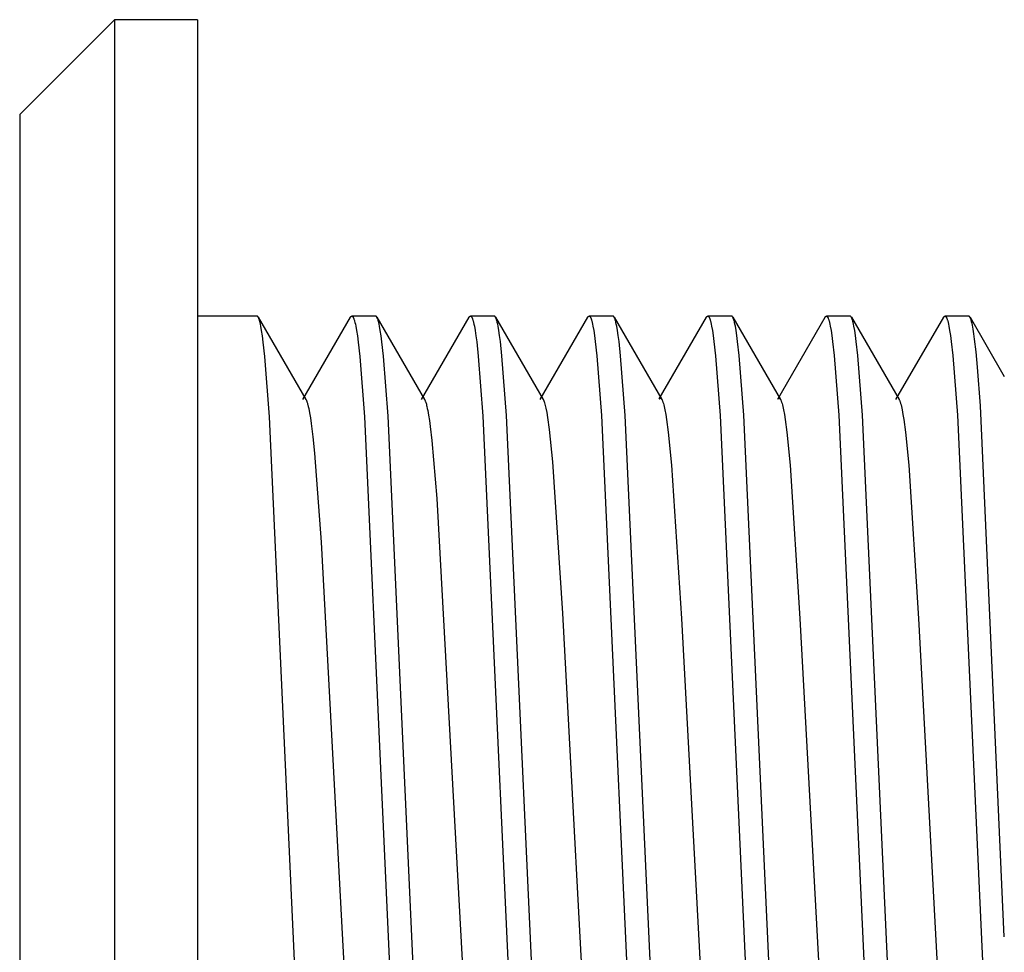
# Model space of a CAD drawing. Header units: millimetres. Extents: x -5878 to -4878, y 4408 to 5408.
# Tile 61 of 119: x -5307 to -5299, y 4877 to 4885. Entities that reach past the tile are written whole.
import ezdxf

# ---------------------------------------------------------------- set-up
doc = ezdxf.new("R2010")
doc.units = ezdxf.units.MM
doc.layers.add('SHOW Mini_Safetyfree Holder', color=7, linetype='Continuous', true_color=0x000000)

msp = doc.modelspace()

# ---------------------------------------------------------------- linework, layer by layer
at = {"layer": 'SHOW Mini_Safetyfree Holder', "color": 18, "lineweight": -3, "true_color": 0x000000}
for points in [[(-5306.6057, 4884.8959), (-5307.4057, 4884.0959)], [(-5306.6057, 4884.8959), (-5306.6057, 4884.8958), (-5306.6057, 4871.8959)], [(-5305.9057, 4884.8959), (-5306.6057, 4884.8959)], [(-5305.9057, 4884.8959), (-5305.9057, 4884.8958), (-5305.9057, 4871.896), (-5305.9057, 4871.8959)], [(-5307.4057, 4884.0959), (-5307.4057, 4884.0958), (-5307.4057, 4872.6959)], [(-5305.4057, 4882.3959), (-5305.9057, 4882.3959)], [(-5305.3948, 4882.3865), (-5305.3955, 4882.3876), (-5305.3962, 4882.3887), (-5305.3968, 4882.3897), (-5305.3972, 4882.3901), (-5305.3975, 4882.3906), (-5305.3979, 4882.391), (-5305.3982, 4882.3915), (-5305.3986, 4882.3918), (-5305.3989, 4882.3922), (-5305.3992, 4882.3926), (-5305.3996, 4882.3929), (-5305.3999, 4882.3932), (-5305.4003, 4882.3936), (-5305.4006, 4882.3938), (-5305.401, 4882.3941), (-5305.4011, 4882.3942), (-5305.4013, 4882.3944), (-5305.4015, 4882.3945), (-5305.4016, 4882.3946), (-5305.4018, 4882.3947), (-5305.402, 4882.3948), (-5305.4021, 4882.3949), (-5305.4023, 4882.395), (-5305.4025, 4882.3951), (-5305.4027, 4882.3952), (-5305.4028, 4882.3952), (-5305.403, 4882.3953), (-5305.4032, 4882.3954), (-5305.4033, 4882.3955), (-5305.4035, 4882.3955), (-5305.4037, 4882.3956), (-5305.4039, 4882.3956), (-5305.404, 4882.3957), (-5305.4042, 4882.3957), (-5305.4044, 4882.3958), (-5305.4045, 4882.3958), (-5305.4047, 4882.3958), (-5305.4049, 4882.3958), (-5305.405, 4882.3959), (-5305.4052, 4882.3959), (-5305.4054, 4882.3959), (-5305.4056, 4882.3959), (-5305.4057, 4882.3959)], [(-5304.6167, 4882.3864), (-5304.616, 4882.3876), (-5304.6153, 4882.3887), (-5304.6146, 4882.3897), (-5304.6143, 4882.3901), (-5304.614, 4882.3906), (-5304.6136, 4882.391), (-5304.6133, 4882.3914), (-5304.6129, 4882.3918), (-5304.6126, 4882.3922), (-5304.6122, 4882.3926), (-5304.6119, 4882.3929), (-5304.6116, 4882.3932), (-5304.6112, 4882.3935), (-5304.6109, 4882.3938), (-5304.6105, 4882.3941), (-5304.6104, 4882.3942), (-5304.6102, 4882.3943), (-5304.61, 4882.3945), (-5304.6098, 4882.3946), (-5304.6097, 4882.3947), (-5304.6095, 4882.3948), (-5304.6093, 4882.3949), (-5304.6092, 4882.395), (-5304.609, 4882.3951), (-5304.6088, 4882.3952), (-5304.6086, 4882.3952), (-5304.6085, 4882.3953), (-5304.6083, 4882.3954), (-5304.6081, 4882.3955), (-5304.608, 4882.3955), (-5304.6078, 4882.3956), (-5304.6076, 4882.3956), (-5304.6074, 4882.3957), (-5304.6073, 4882.3957), (-5304.6071, 4882.3958), (-5304.6069, 4882.3958), (-5304.6068, 4882.3958), (-5304.6066, 4882.3958), (-5304.6064, 4882.3959), (-5304.6062, 4882.3959), (-5304.6061, 4882.3959), (-5304.6059, 4882.3959), (-5304.6057, 4882.3959)], [(-5304.4057, 4882.3959), (-5304.6057, 4882.3959)], [(-5304.6057, 4882.3959), (-5304.6055, 4882.3959), (-5304.6053, 4882.3959), (-5304.6051, 4882.3959), (-5304.6049, 4882.3959), (-5304.6047, 4882.3958), (-5304.6045, 4882.3958), (-5304.6043, 4882.3957), (-5304.6041, 4882.3957), (-5304.6039, 4882.3956), (-5304.6037, 4882.3956), (-5304.6035, 4882.3955), (-5304.6033, 4882.3954), (-5304.6031, 4882.3954), (-5304.6029, 4882.3953), (-5304.6027, 4882.3952), (-5304.6025, 4882.3951), (-5304.6023, 4882.395), (-5304.6021, 4882.3948), (-5304.6019, 4882.3947), (-5304.6017, 4882.3946), (-5304.6014, 4882.3945), (-5304.6012, 4882.3943), (-5304.601, 4882.3942), (-5304.6008, 4882.394), (-5304.6006, 4882.3939), (-5304.6004, 4882.3937), (-5304.6002, 4882.3935), (-5304.6, 4882.3933), (-5304.5996, 4882.3929), (-5304.5992, 4882.3925), (-5304.5988, 4882.3921), (-5304.5984, 4882.3916), (-5304.598, 4882.3912), (-5304.5976, 4882.3906), (-5304.5972, 4882.3901), (-5304.5967, 4882.3895), (-5304.5963, 4882.3889), (-5304.5959, 4882.3883), (-5304.5955, 4882.3877), (-5304.5951, 4882.387), (-5304.5943, 4882.3856), (-5304.5935, 4882.384), (-5304.5926, 4882.3824), (-5304.5918, 4882.3807), (-5304.591, 4882.3788), (-5304.5902, 4882.3768), (-5304.5894, 4882.3748), (-5304.5877, 4882.3703), (-5304.5861, 4882.3654), (-5304.5844, 4882.3601), (-5304.5828, 4882.3544), (-5304.5795, 4882.3416), (-5304.5762, 4882.327), (-5304.5728, 4882.3108), (-5304.5662, 4882.2731), (-5304.5595, 4882.2285), (-5304.5529, 4882.1772), (-5304.5395, 4882.0549), (-5304.5001, 4881.5463), (-5304.2116, 4875.2487)], [(-5304.3948, 4882.3864), (-5304.3954, 4882.3876), (-5304.3961, 4882.3886), (-5304.3968, 4882.3896), (-5304.3972, 4882.3901), (-5304.3975, 4882.3906), (-5304.3979, 4882.391), (-5304.3982, 4882.3914), (-5304.3985, 4882.3918), (-5304.3989, 4882.3922), (-5304.3992, 4882.3926), (-5304.3996, 4882.3929), (-5304.3999, 4882.3932), (-5304.4003, 4882.3935), (-5304.4006, 4882.3938), (-5304.4009, 4882.3941), (-5304.4011, 4882.3942), (-5304.4013, 4882.3943), (-5304.4015, 4882.3945), (-5304.4016, 4882.3946), (-5304.4018, 4882.3947), (-5304.402, 4882.3948), (-5304.4021, 4882.3949), (-5304.4023, 4882.395), (-5304.4025, 4882.3951), (-5304.4027, 4882.3952), (-5304.4028, 4882.3952), (-5304.403, 4882.3953), (-5304.4032, 4882.3954), (-5304.4033, 4882.3955), (-5304.4035, 4882.3955), (-5304.4037, 4882.3956), (-5304.4038, 4882.3956), (-5304.404, 4882.3957), (-5304.4042, 4882.3957), (-5304.4044, 4882.3958), (-5304.4045, 4882.3958), (-5304.4047, 4882.3958), (-5304.4049, 4882.3958), (-5304.405, 4882.3959), (-5304.4052, 4882.3959), (-5304.4054, 4882.3959), (-5304.4056, 4882.3959), (-5304.4057, 4882.3959)], [(-5303.6167, 4882.3864), (-5303.616, 4882.3875), (-5303.6154, 4882.3886), (-5303.6147, 4882.3896), (-5303.6143, 4882.3901), (-5303.614, 4882.3905), (-5303.6136, 4882.391), (-5303.6133, 4882.3914), (-5303.6129, 4882.3918), (-5303.6126, 4882.3922), (-5303.6123, 4882.3925), (-5303.6119, 4882.3929), (-5303.6116, 4882.3932), (-5303.6112, 4882.3935), (-5303.6109, 4882.3938), (-5303.6105, 4882.3941), (-5303.6104, 4882.3942), (-5303.6102, 4882.3943), (-5303.61, 4882.3945), (-5303.6099, 4882.3946), (-5303.6097, 4882.3947), (-5303.6095, 4882.3948), (-5303.6093, 4882.3949), (-5303.6092, 4882.395), (-5303.609, 4882.3951), (-5303.6088, 4882.3952), (-5303.6086, 4882.3952), (-5303.6085, 4882.3953), (-5303.6083, 4882.3954), (-5303.6081, 4882.3955), (-5303.608, 4882.3955), (-5303.6078, 4882.3956), (-5303.6076, 4882.3956), (-5303.6074, 4882.3957), (-5303.6073, 4882.3957), (-5303.6071, 4882.3958), (-5303.6069, 4882.3958), (-5303.6068, 4882.3958), (-5303.6066, 4882.3958), (-5303.6064, 4882.3959), (-5303.6062, 4882.3959), (-5303.6061, 4882.3959), (-5303.6059, 4882.3959), (-5303.6057, 4882.3959)], [(-5303.4057, 4882.3959), (-5303.6057, 4882.3959)], [(-5303.6057, 4882.3959), (-5303.6055, 4882.3959), (-5303.6053, 4882.3959), (-5303.6051, 4882.3959), (-5303.6049, 4882.3959), (-5303.6047, 4882.3958), (-5303.6045, 4882.3958), (-5303.6043, 4882.3957), (-5303.6041, 4882.3957), (-5303.6039, 4882.3956), (-5303.6037, 4882.3956), (-5303.6035, 4882.3955), (-5303.6033, 4882.3954), (-5303.6031, 4882.3954), (-5303.6029, 4882.3953), (-5303.6027, 4882.3952), (-5303.6025, 4882.3951), (-5303.6023, 4882.395), (-5303.6021, 4882.3949), (-5303.6019, 4882.3947), (-5303.6017, 4882.3946), (-5303.6015, 4882.3945), (-5303.6013, 4882.3943), (-5303.6011, 4882.3942), (-5303.6009, 4882.394), (-5303.6007, 4882.3939), (-5303.6004, 4882.3937), (-5303.6002, 4882.3935), (-5303.6, 4882.3933), (-5303.5996, 4882.393), (-5303.5992, 4882.3926), (-5303.5988, 4882.3921), (-5303.5984, 4882.3917), (-5303.598, 4882.3912), (-5303.5976, 4882.3907), (-5303.5972, 4882.3901), (-5303.5968, 4882.3896), (-5303.5964, 4882.389), (-5303.596, 4882.3884), (-5303.5956, 4882.3877), (-5303.5951, 4882.3871), (-5303.5943, 4882.3857), (-5303.5935, 4882.3841), (-5303.5927, 4882.3825), (-5303.5919, 4882.3808), (-5303.5911, 4882.3789), (-5303.5902, 4882.377), (-5303.5894, 4882.3749), (-5303.5878, 4882.3705), (-5303.5862, 4882.3657), (-5303.5845, 4882.3604), (-5303.5829, 4882.3547), (-5303.5796, 4882.342), (-5303.5763, 4882.3276), (-5303.573, 4882.3115), (-5303.5664, 4882.2742), (-5303.5597, 4882.2301), (-5303.5531, 4882.1793), (-5303.5398, 4882.0578), (-5303.5004, 4881.5512), (-5303.2116, 4875.249)], [(-5303.3947, 4882.3864), (-5303.3954, 4882.3875), (-5303.3961, 4882.3886), (-5303.3968, 4882.3896), (-5303.3971, 4882.3901), (-5303.3975, 4882.3905), (-5303.3978, 4882.391), (-5303.3982, 4882.3914), (-5303.3985, 4882.3918), (-5303.3989, 4882.3922), (-5303.3992, 4882.3925), (-5303.3996, 4882.3929), (-5303.3999, 4882.3932), (-5303.4002, 4882.3935), (-5303.4006, 4882.3938), (-5303.4009, 4882.3941), (-5303.4011, 4882.3942), (-5303.4013, 4882.3943), (-5303.4014, 4882.3945), (-5303.4016, 4882.3946), (-5303.4018, 4882.3947), (-5303.402, 4882.3948), (-5303.4021, 4882.3949), (-5303.4023, 4882.395), (-5303.4025, 4882.3951), (-5303.4026, 4882.3952), (-5303.4028, 4882.3952), (-5303.403, 4882.3953), (-5303.4032, 4882.3954), (-5303.4033, 4882.3955), (-5303.4035, 4882.3955), (-5303.4037, 4882.3956), (-5303.4038, 4882.3956), (-5303.404, 4882.3957), (-5303.4042, 4882.3957), (-5303.4044, 4882.3958), (-5303.4045, 4882.3958), (-5303.4047, 4882.3958), (-5303.4049, 4882.3958), (-5303.405, 4882.3959), (-5303.4052, 4882.3959), (-5303.4054, 4882.3959), (-5303.4056, 4882.3959), (-5303.4057, 4882.3959)], [(-5302.6167, 4882.3864), (-5302.616, 4882.3875), (-5302.6154, 4882.3886), (-5302.6147, 4882.3896), (-5302.6143, 4882.3901), (-5302.614, 4882.3905), (-5302.6136, 4882.391), (-5302.6133, 4882.3914), (-5302.6129, 4882.3918), (-5302.6126, 4882.3922), (-5302.6123, 4882.3925), (-5302.6119, 4882.3929), (-5302.6116, 4882.3932), (-5302.6112, 4882.3935), (-5302.6109, 4882.3938), (-5302.6105, 4882.3941), (-5302.6104, 4882.3942), (-5302.6102, 4882.3943), (-5302.61, 4882.3945), (-5302.6099, 4882.3946), (-5302.6097, 4882.3947), (-5302.6095, 4882.3948), (-5302.6093, 4882.3949), (-5302.6092, 4882.395), (-5302.609, 4882.3951), (-5302.6088, 4882.3952), (-5302.6086, 4882.3952), (-5302.6085, 4882.3953), (-5302.6083, 4882.3954), (-5302.6081, 4882.3955), (-5302.608, 4882.3955), (-5302.6078, 4882.3956), (-5302.6076, 4882.3956), (-5302.6074, 4882.3957), (-5302.6073, 4882.3957), (-5302.6071, 4882.3958), (-5302.6069, 4882.3958), (-5302.6068, 4882.3958), (-5302.6066, 4882.3958), (-5302.6064, 4882.3959), (-5302.6062, 4882.3959), (-5302.6061, 4882.3959), (-5302.6059, 4882.3959), (-5302.6057, 4882.3959)], [(-5302.4057, 4882.3959), (-5302.6057, 4882.3959)], [(-5302.6057, 4882.3959), (-5302.6055, 4882.3959), (-5302.6053, 4882.3959), (-5302.6051, 4882.3959), (-5302.6049, 4882.3959), (-5302.6047, 4882.3958), (-5302.6045, 4882.3958), (-5302.6043, 4882.3957), (-5302.6041, 4882.3957), (-5302.6039, 4882.3956), (-5302.6037, 4882.3956), (-5302.6035, 4882.3955), (-5302.6033, 4882.3954), (-5302.6031, 4882.3954), (-5302.6029, 4882.3953), (-5302.6027, 4882.3952), (-5302.6025, 4882.3951), (-5302.6023, 4882.395), (-5302.6021, 4882.3949), (-5302.6019, 4882.3947), (-5302.6017, 4882.3946), (-5302.6015, 4882.3945), (-5302.6013, 4882.3943), (-5302.6011, 4882.3942), (-5302.6009, 4882.394), (-5302.6007, 4882.3939), (-5302.6005, 4882.3937), (-5302.6002, 4882.3935), (-5302.6, 4882.3933), (-5302.5996, 4882.393), (-5302.5992, 4882.3926), (-5302.5988, 4882.3921), (-5302.5984, 4882.3917), (-5302.598, 4882.3912), (-5302.5976, 4882.3907), (-5302.5972, 4882.3902), (-5302.5968, 4882.3896), (-5302.5964, 4882.389), (-5302.596, 4882.3884), (-5302.5956, 4882.3877), (-5302.5952, 4882.3871), (-5302.5943, 4882.3857), (-5302.5935, 4882.3842), (-5302.5927, 4882.3825), (-5302.5919, 4882.3808), (-5302.5911, 4882.379), (-5302.5903, 4882.377), (-5302.5895, 4882.375), (-5302.5878, 4882.3706), (-5302.5862, 4882.3658), (-5302.5846, 4882.3605), (-5302.5829, 4882.3549), (-5302.5796, 4882.3423), (-5302.5764, 4882.328), (-5302.5731, 4882.3121), (-5302.5665, 4882.2751), (-5302.5599, 4882.2314), (-5302.5533, 4882.181), (-5302.5401, 4882.0604), (-5302.5007, 4881.5561), (-5302.2116, 4875.2485)], [(-5302.3948, 4882.3865), (-5302.3955, 4882.3877), (-5302.3962, 4882.3887), (-5302.3969, 4882.3897), (-5302.3972, 4882.3902), (-5302.3976, 4882.3906), (-5302.3979, 4882.3911), (-5302.3982, 4882.3915), (-5302.3986, 4882.3919), (-5302.3989, 4882.3922), (-5302.3993, 4882.3926), (-5302.3996, 4882.3929), (-5302.3999, 4882.3933), (-5302.4003, 4882.3936), (-5302.4006, 4882.3938), (-5302.401, 4882.3941), (-5302.4011, 4882.3942), (-5302.4013, 4882.3944), (-5302.4015, 4882.3945), (-5302.4016, 4882.3946), (-5302.4018, 4882.3947), (-5302.402, 4882.3948), (-5302.4022, 4882.3949), (-5302.4023, 4882.395), (-5302.4025, 4882.3951), (-5302.4027, 4882.3952), (-5302.4028, 4882.3952), (-5302.403, 4882.3953), (-5302.4032, 4882.3954), (-5302.4034, 4882.3955), (-5302.4035, 4882.3955), (-5302.4037, 4882.3956), (-5302.4039, 4882.3956), (-5302.404, 4882.3957), (-5302.4042, 4882.3957), (-5302.4044, 4882.3958), (-5302.4045, 4882.3958), (-5302.4047, 4882.3958), (-5302.4049, 4882.3958), (-5302.4051, 4882.3959), (-5302.4052, 4882.3959), (-5302.4054, 4882.3959), (-5302.4056, 4882.3959), (-5302.4057, 4882.3959)], [(-5301.6166, 4882.3866), (-5301.6159, 4882.3877), (-5301.6153, 4882.3888), (-5301.6146, 4882.3897), (-5301.6142, 4882.3902), (-5301.6139, 4882.3907), (-5301.6135, 4882.3911), (-5301.6132, 4882.3915), (-5301.6129, 4882.3919), (-5301.6125, 4882.3923), (-5301.6122, 4882.3926), (-5301.6118, 4882.393), (-5301.6115, 4882.3933), (-5301.6112, 4882.3936), (-5301.6108, 4882.3939), (-5301.6105, 4882.3941), (-5301.6103, 4882.3942), (-5301.6101, 4882.3944), (-5301.61, 4882.3945), (-5301.6098, 4882.3946), (-5301.6096, 4882.3947), (-5301.6095, 4882.3948), (-5301.6093, 4882.3949), (-5301.6091, 4882.395), (-5301.609, 4882.3951), (-5301.6088, 4882.3952), (-5301.6086, 4882.3953), (-5301.6084, 4882.3953), (-5301.6083, 4882.3954), (-5301.6081, 4882.3955), (-5301.6079, 4882.3955), (-5301.6078, 4882.3956), (-5301.6076, 4882.3956), (-5301.6074, 4882.3957), (-5301.6073, 4882.3957), (-5301.6071, 4882.3958), (-5301.6069, 4882.3958), (-5301.6067, 4882.3958), (-5301.6066, 4882.3958), (-5301.6064, 4882.3959), (-5301.6062, 4882.3959), (-5301.6061, 4882.3959), (-5301.6059, 4882.3959), (-5301.6057, 4882.3959)], [(-5301.4057, 4882.3959), (-5301.6057, 4882.3959)], [(-5301.6057, 4882.3959), (-5301.6055, 4882.3959), (-5301.6053, 4882.3959), (-5301.6051, 4882.3959), (-5301.6049, 4882.3959), (-5301.6047, 4882.3958), (-5301.6045, 4882.3958), (-5301.6043, 4882.3957), (-5301.6041, 4882.3957), (-5301.6039, 4882.3956), (-5301.6037, 4882.3956), (-5301.6035, 4882.3955), (-5301.6033, 4882.3954), (-5301.6031, 4882.3954), (-5301.6029, 4882.3953), (-5301.6027, 4882.3952), (-5301.6025, 4882.3951), (-5301.6023, 4882.395), (-5301.6021, 4882.3948), (-5301.6019, 4882.3947), (-5301.6017, 4882.3946), (-5301.6015, 4882.3945), (-5301.6013, 4882.3943), (-5301.6011, 4882.3942), (-5301.6009, 4882.394), (-5301.6006, 4882.3939), (-5301.6004, 4882.3937), (-5301.6002, 4882.3935), (-5301.6, 4882.3933), (-5301.5996, 4882.393), (-5301.5992, 4882.3926), (-5301.5988, 4882.3921), (-5301.5984, 4882.3917), (-5301.598, 4882.3912), (-5301.5976, 4882.3907), (-5301.5972, 4882.3901), (-5301.5968, 4882.3896), (-5301.5964, 4882.389), (-5301.596, 4882.3884), (-5301.5956, 4882.3877), (-5301.5952, 4882.3871), (-5301.5943, 4882.3856), (-5301.5935, 4882.3841), (-5301.5927, 4882.3825), (-5301.5919, 4882.3808), (-5301.5911, 4882.3789), (-5301.5903, 4882.377), (-5301.5894, 4882.375), (-5301.5878, 4882.3706), (-5301.5862, 4882.3658), (-5301.5845, 4882.3605), (-5301.5829, 4882.3549), (-5301.5796, 4882.3423), (-5301.5764, 4882.3281), (-5301.5731, 4882.3122), (-5301.5665, 4882.2753), (-5301.56, 4882.2318), (-5301.5534, 4882.1816), (-5301.5402, 4882.0615), (-5301.5008, 4881.558), (-5301.2115, 4875.2472)], [(-5301.3948, 4882.3865), (-5301.3955, 4882.3876), (-5301.3962, 4882.3887), (-5301.3969, 4882.3897), (-5301.3972, 4882.3902), (-5301.3976, 4882.3906), (-5301.3979, 4882.391), (-5301.3982, 4882.3914), (-5301.3986, 4882.3918), (-5301.3989, 4882.3922), (-5301.3993, 4882.3926), (-5301.3996, 4882.3929), (-5301.3999, 4882.3932), (-5301.4003, 4882.3935), (-5301.4006, 4882.3938), (-5301.401, 4882.3941), (-5301.4011, 4882.3942), (-5301.4013, 4882.3943), (-5301.4015, 4882.3945), (-5301.4016, 4882.3946), (-5301.4018, 4882.3947), (-5301.402, 4882.3948), (-5301.4022, 4882.3949), (-5301.4023, 4882.395), (-5301.4025, 4882.3951), (-5301.4027, 4882.3952), (-5301.4028, 4882.3952), (-5301.403, 4882.3953), (-5301.4032, 4882.3954), (-5301.4033, 4882.3955), (-5301.4035, 4882.3955), (-5301.4037, 4882.3956), (-5301.4039, 4882.3956), (-5301.404, 4882.3957), (-5301.4042, 4882.3957), (-5301.4044, 4882.3958), (-5301.4045, 4882.3958), (-5301.4047, 4882.3958), (-5301.4049, 4882.3958), (-5301.4051, 4882.3959), (-5301.4052, 4882.3959), (-5301.4054, 4882.3959), (-5301.4056, 4882.3959), (-5301.4057, 4882.3959)], [(-5300.6164, 4882.387), (-5300.6157, 4882.3881), (-5300.615, 4882.3891), (-5300.6147, 4882.3896), (-5300.6144, 4882.39), (-5300.614, 4882.3905), (-5300.6137, 4882.3909), (-5300.6134, 4882.3913), (-5300.613, 4882.3917), (-5300.6127, 4882.3921), (-5300.6124, 4882.3924), (-5300.612, 4882.3928), (-5300.6117, 4882.3931), (-5300.6114, 4882.3934), (-5300.611, 4882.3937), (-5300.6107, 4882.394), (-5300.6104, 4882.3942), (-5300.6102, 4882.3943), (-5300.61, 4882.3944), (-5300.6099, 4882.3945), (-5300.6097, 4882.3947), (-5300.6095, 4882.3948), (-5300.6094, 4882.3949), (-5300.6092, 4882.3949), (-5300.609, 4882.395), (-5300.6089, 4882.3951), (-5300.6087, 4882.3952), (-5300.6086, 4882.3953), (-5300.6084, 4882.3954), (-5300.6082, 4882.3954), (-5300.6081, 4882.3955), (-5300.6079, 4882.3955), (-5300.6077, 4882.3956), (-5300.6076, 4882.3956), (-5300.6074, 4882.3957), (-5300.6072, 4882.3957), (-5300.6071, 4882.3958), (-5300.6069, 4882.3958), (-5300.6067, 4882.3958), (-5300.6066, 4882.3959), (-5300.6064, 4882.3959), (-5300.6062, 4882.3959), (-5300.6061, 4882.3959), (-5300.6059, 4882.3959), (-5300.6057, 4882.3959)], [(-5300.4057, 4882.3959), (-5300.6057, 4882.3959)], [(-5300.6057, 4882.3959), (-5300.6055, 4882.3959), (-5300.6053, 4882.3959), (-5300.6051, 4882.3959), (-5300.6049, 4882.3959), (-5300.6047, 4882.3958), (-5300.6045, 4882.3958), (-5300.6043, 4882.3957), (-5300.6041, 4882.3957), (-5300.6039, 4882.3956), (-5300.6037, 4882.3956), (-5300.6035, 4882.3955), (-5300.6033, 4882.3954), (-5300.6031, 4882.3953), (-5300.6029, 4882.3953), (-5300.6027, 4882.3952), (-5300.6025, 4882.3951), (-5300.6023, 4882.395), (-5300.6021, 4882.3948), (-5300.6019, 4882.3947), (-5300.6017, 4882.3946), (-5300.6014, 4882.3945), (-5300.6012, 4882.3943), (-5300.601, 4882.3942), (-5300.6008, 4882.394), (-5300.6006, 4882.3938), (-5300.6004, 4882.3937), (-5300.6002, 4882.3935), (-5300.6, 4882.3933), (-5300.5996, 4882.3929), (-5300.5992, 4882.3925), (-5300.5988, 4882.3921), (-5300.5984, 4882.3916), (-5300.598, 4882.3911), (-5300.5976, 4882.3906), (-5300.5972, 4882.3901), (-5300.5968, 4882.3895), (-5300.5963, 4882.3889), (-5300.5959, 4882.3883), (-5300.5955, 4882.3877), (-5300.5951, 4882.387), (-5300.5943, 4882.3856), (-5300.5935, 4882.3841), (-5300.5927, 4882.3824), (-5300.5919, 4882.3807), (-5300.591, 4882.3788), (-5300.5902, 4882.3769), (-5300.5894, 4882.3749), (-5300.5878, 4882.3704), (-5300.5861, 4882.3656), (-5300.5845, 4882.3604), (-5300.5829, 4882.3547), (-5300.5796, 4882.3422), (-5300.5763, 4882.328), (-5300.5731, 4882.3121), (-5300.5666, 4882.2754), (-5300.56, 4882.232), (-5300.5535, 4882.1821), (-5300.5403, 4882.0624), (-5300.501, 4881.5599), (-5300.2112, 4875.2421)], [(-5300.3948, 4882.3864), (-5300.3955, 4882.3876), (-5300.3962, 4882.3887), (-5300.3968, 4882.3897), (-5300.3972, 4882.3901), (-5300.3975, 4882.3906), (-5300.3979, 4882.391), (-5300.3982, 4882.3914), (-5300.3986, 4882.3918), (-5300.3989, 4882.3922), (-5300.3992, 4882.3926), (-5300.3996, 4882.3929), (-5300.3999, 4882.3932), (-5300.4003, 4882.3935), (-5300.4006, 4882.3938), (-5300.4009, 4882.3941), (-5300.4011, 4882.3942), (-5300.4013, 4882.3943), (-5300.4015, 4882.3945), (-5300.4016, 4882.3946), (-5300.4018, 4882.3947), (-5300.402, 4882.3948), (-5300.4021, 4882.3949), (-5300.4023, 4882.395), (-5300.4025, 4882.3951), (-5300.4027, 4882.3952), (-5300.4028, 4882.3952), (-5300.403, 4882.3953), (-5300.4032, 4882.3954), (-5300.4033, 4882.3955), (-5300.4035, 4882.3955), (-5300.4037, 4882.3956), (-5300.4039, 4882.3956), (-5300.404, 4882.3957), (-5300.4042, 4882.3957), (-5300.4044, 4882.3958), (-5300.4045, 4882.3958), (-5300.4047, 4882.3958), (-5300.4049, 4882.3958), (-5300.405, 4882.3959), (-5300.4052, 4882.3959), (-5300.4054, 4882.3959), (-5300.4056, 4882.3959), (-5300.4057, 4882.3959)], [(-5299.6168, 4882.3862), (-5299.6161, 4882.3874), (-5299.6154, 4882.3885), (-5299.6147, 4882.3895), (-5299.6144, 4882.39), (-5299.614, 4882.3905), (-5299.6137, 4882.3909), (-5299.6133, 4882.3913), (-5299.613, 4882.3917), (-5299.6126, 4882.3921), (-5299.6123, 4882.3925), (-5299.612, 4882.3929), (-5299.6116, 4882.3932), (-5299.6113, 4882.3935), (-5299.6109, 4882.3938), (-5299.6106, 4882.3941), (-5299.6104, 4882.3942), (-5299.6102, 4882.3943), (-5299.6101, 4882.3944), (-5299.6099, 4882.3945), (-5299.6097, 4882.3947), (-5299.6095, 4882.3948), (-5299.6094, 4882.3949), (-5299.6092, 4882.395), (-5299.609, 4882.3951), (-5299.6088, 4882.3951), (-5299.6087, 4882.3952), (-5299.6085, 4882.3953), (-5299.6083, 4882.3954), (-5299.6082, 4882.3954), (-5299.608, 4882.3955), (-5299.6078, 4882.3956), (-5299.6076, 4882.3956), (-5299.6075, 4882.3957), (-5299.6073, 4882.3957), (-5299.6071, 4882.3958), (-5299.6069, 4882.3958), (-5299.6068, 4882.3958), (-5299.6066, 4882.3958), (-5299.6064, 4882.3959), (-5299.6062, 4882.3959), (-5299.6061, 4882.3959), (-5299.6059, 4882.3959), (-5299.6057, 4882.3959)], [(-5299.4057, 4882.3959), (-5299.6057, 4882.3959)], [(-5299.6057, 4882.3959), (-5299.6055, 4882.3959), (-5299.6053, 4882.3959), (-5299.6051, 4882.3959), (-5299.6049, 4882.3959), (-5299.6047, 4882.3958), (-5299.6045, 4882.3958), (-5299.6043, 4882.3957), (-5299.6041, 4882.3957), (-5299.6039, 4882.3956), (-5299.6037, 4882.3956), (-5299.6035, 4882.3955), (-5299.6033, 4882.3954), (-5299.6031, 4882.3953), (-5299.6029, 4882.3953), (-5299.6027, 4882.3952), (-5299.6025, 4882.3951), (-5299.6023, 4882.3949), (-5299.6021, 4882.3948), (-5299.6018, 4882.3947), (-5299.6016, 4882.3946), (-5299.6014, 4882.3944), (-5299.6012, 4882.3943), (-5299.601, 4882.3942), (-5299.6008, 4882.394), (-5299.6006, 4882.3938), (-5299.6004, 4882.3937), (-5299.6002, 4882.3935), (-5299.6, 4882.3933), (-5299.5996, 4882.3929), (-5299.5992, 4882.3925), (-5299.5988, 4882.3921), (-5299.5984, 4882.3916), (-5299.598, 4882.3911), (-5299.5976, 4882.3906), (-5299.5972, 4882.3901), (-5299.5967, 4882.3895), (-5299.5963, 4882.3889), (-5299.5959, 4882.3883), (-5299.5955, 4882.3876), (-5299.5951, 4882.387), (-5299.5943, 4882.3855), (-5299.5935, 4882.384), (-5299.5927, 4882.3824), (-5299.5918, 4882.3806), (-5299.591, 4882.3788), (-5299.5902, 4882.3769), (-5299.5894, 4882.3748), (-5299.5878, 4882.3704), (-5299.5861, 4882.3656), (-5299.5845, 4882.3603), (-5299.5829, 4882.3546), (-5299.5796, 4882.3421), (-5299.5763, 4882.3278), (-5299.5731, 4882.312), (-5299.5665, 4882.2753), (-5299.56, 4882.232), (-5299.5535, 4882.1821), (-5299.5403, 4882.063), (-5299.5011, 4881.5616), (-5299.2109, 4875.2373)], [(-5299.3948, 4882.3864), (-5299.3955, 4882.3876), (-5299.3961, 4882.3886), (-5299.3968, 4882.3896), (-5299.3972, 4882.3901), (-5299.3975, 4882.3906), (-5299.3979, 4882.391), (-5299.3982, 4882.3914), (-5299.3985, 4882.3918), (-5299.3989, 4882.3922), (-5299.3992, 4882.3926), (-5299.3996, 4882.3929), (-5299.3999, 4882.3932), (-5299.4003, 4882.3935), (-5299.4006, 4882.3938), (-5299.4009, 4882.3941), (-5299.4011, 4882.3942), (-5299.4013, 4882.3943), (-5299.4015, 4882.3945), (-5299.4016, 4882.3946), (-5299.4018, 4882.3947), (-5299.402, 4882.3948), (-5299.4021, 4882.3949), (-5299.4023, 4882.395), (-5299.4025, 4882.3951), (-5299.4026, 4882.3952), (-5299.4028, 4882.3952), (-5299.403, 4882.3953), (-5299.4032, 4882.3954), (-5299.4033, 4882.3955), (-5299.4035, 4882.3955), (-5299.4037, 4882.3956), (-5299.4038, 4882.3956), (-5299.404, 4882.3957), (-5299.4042, 4882.3957), (-5299.4044, 4882.3958), (-5299.4045, 4882.3958), (-5299.4047, 4882.3958), (-5299.4049, 4882.3958), (-5299.405, 4882.3959), (-5299.4052, 4882.3959), (-5299.4054, 4882.3959), (-5299.4056, 4882.3959), (-5299.4057, 4882.3959)], [(-5305.3949, 4882.3864), (-5304.9925, 4881.6916)], [(-5305.0116, 4875.2487), (-5305.3001, 4881.5463), (-5305.3395, 4882.0549), (-5305.3529, 4882.1772), (-5305.3595, 4882.2285), (-5305.3662, 4882.2731), (-5305.3728, 4882.3108), (-5305.3762, 4882.327), (-5305.3795, 4882.3416), (-5305.3814, 4882.3492), (-5305.3833, 4882.3563), (-5305.3852, 4882.3628), (-5305.3871, 4882.3687), (-5305.3891, 4882.374), (-5305.39, 4882.3764), (-5305.391, 4882.3787), (-5305.3919, 4882.3809), (-5305.3929, 4882.3829), (-5305.3938, 4882.3847), (-5305.3943, 4882.3856), (-5305.3948, 4882.3865)], [(-5305.019, 4881.6916), (-5304.6167, 4882.3864)], [(-5304.0116, 4875.249), (-5304.3004, 4881.5512), (-5304.3398, 4882.0578), (-5304.3531, 4882.1793), (-5304.3597, 4882.2301), (-5304.3664, 4882.2742), (-5304.373, 4882.3115), (-5304.3763, 4882.3276), (-5304.3796, 4882.342), (-5304.3815, 4882.3496), (-5304.3834, 4882.3566), (-5304.3853, 4882.363), (-5304.3872, 4882.3688), (-5304.3891, 4882.374), (-5304.39, 4882.3765), (-5304.391, 4882.3787), (-5304.3919, 4882.3809), (-5304.3929, 4882.3829), (-5304.3938, 4882.3847), (-5304.3943, 4882.3856), (-5304.3948, 4882.3864)], [(-5304.3948, 4882.3864), (-5303.9925, 4881.6916)], [(-5304.0184, 4881.6927), (-5303.6167, 4882.3863)], [(-5303.3948, 4882.3863), (-5302.9925, 4881.6915)], [(-5303.0116, 4875.2485), (-5303.3007, 4881.5561), (-5303.3401, 4882.0604), (-5303.3533, 4882.181), (-5303.3599, 4882.2314), (-5303.3665, 4882.2751), (-5303.3731, 4882.3121), (-5303.3764, 4882.328), (-5303.3796, 4882.3423), (-5303.3815, 4882.3498), (-5303.3834, 4882.3567), (-5303.3853, 4882.363), (-5303.3872, 4882.3688), (-5303.3891, 4882.374), (-5303.39, 4882.3764), (-5303.391, 4882.3787), (-5303.3919, 4882.3808), (-5303.3929, 4882.3828), (-5303.3938, 4882.3847), (-5303.3947, 4882.3864)], [(-5303.018, 4881.6933), (-5302.6167, 4882.3863)], [(-5302.3949, 4882.3865), (-5301.9926, 4881.6917)], [(-5302.0115, 4875.2472), (-5302.3008, 4881.558), (-5302.3402, 4882.0615), (-5302.3534, 4882.1816), (-5302.36, 4882.2318), (-5302.3665, 4882.2753), (-5302.3731, 4882.3122), (-5302.3764, 4882.3281), (-5302.3796, 4882.3423), (-5302.3815, 4882.3498), (-5302.3834, 4882.3568), (-5302.3853, 4882.3631), (-5302.3872, 4882.3689), (-5302.3891, 4882.3742), (-5302.3901, 4882.3766), (-5302.391, 4882.3789), (-5302.392, 4882.381), (-5302.3929, 4882.383), (-5302.3939, 4882.3848), (-5302.3944, 4882.3857), (-5302.3948, 4882.3865)], [(-5302.0144, 4881.6982), (-5301.6159, 4882.3861)], [(-5301.3949, 4882.3865), (-5300.9926, 4881.6917)], [(-5301.0112, 4875.2421), (-5301.301, 4881.5599), (-5301.3403, 4882.0624), (-5301.3535, 4882.1821), (-5301.36, 4882.232), (-5301.3666, 4882.2754), (-5301.3731, 4882.3121), (-5301.3763, 4882.328), (-5301.3796, 4882.3422), (-5301.3815, 4882.3497), (-5301.3834, 4882.3566), (-5301.3853, 4882.363), (-5301.3872, 4882.3688), (-5301.3891, 4882.3741), (-5301.3901, 4882.3765), (-5301.391, 4882.3788), (-5301.392, 4882.3809), (-5301.3929, 4882.3829), (-5301.3939, 4882.3848), (-5301.3943, 4882.3856), (-5301.3948, 4882.3865)], [(-5301.0158, 4881.6965), (-5300.6161, 4882.3868)], [(-5300.3949, 4882.3864), (-5299.9926, 4881.6916)], [(-5300.0109, 4875.2373), (-5300.3011, 4881.5616), (-5300.3403, 4882.063), (-5300.3535, 4882.1821), (-5300.36, 4882.232), (-5300.3665, 4882.2753), (-5300.3731, 4882.312), (-5300.3763, 4882.3278), (-5300.3796, 4882.3421), (-5300.3815, 4882.3496), (-5300.3834, 4882.3565), (-5300.3853, 4882.3629), (-5300.3872, 4882.3688), (-5300.3891, 4882.374), (-5300.39, 4882.3765), (-5300.391, 4882.3787), (-5300.3919, 4882.3809), (-5300.3929, 4882.3829), (-5300.3938, 4882.3847), (-5300.3943, 4882.3856), (-5300.3948, 4882.3864)], [(-5300.019, 4881.6915), (-5299.6168, 4882.3862)], [(-5299.1057, 4877.1598), (-5299.3063, 4881.6399), (-5299.3311, 4881.9644), (-5299.3436, 4882.0945), (-5299.356, 4882.2021), (-5299.3622, 4882.2472), (-5299.3684, 4882.2865), (-5299.3746, 4882.3198), (-5299.3777, 4882.3342), (-5299.3809, 4882.3472), (-5299.3826, 4882.3537), (-5299.3843, 4882.3598), (-5299.3861, 4882.3654), (-5299.3878, 4882.3706), (-5299.3896, 4882.3753), (-5299.3904, 4882.3774), (-5299.3913, 4882.3795), (-5299.3922, 4882.3814), (-5299.393, 4882.3832), (-5299.3939, 4882.3849), (-5299.3948, 4882.3864)], [(-5299.3948, 4882.3864), (-5299.1057, 4881.887)], [(-5304.9925, 4881.6916), (-5304.9915, 4881.6898), (-5304.9905, 4881.6879), (-5304.9894, 4881.6858), (-5304.9884, 4881.6835), (-5304.9874, 4881.6812), (-5304.9864, 4881.6787), (-5304.9844, 4881.6733), (-5304.9823, 4881.6674), (-5304.9803, 4881.6609), (-5304.9783, 4881.6539), (-5304.9762, 4881.6464), (-5304.9727, 4881.6323), (-5304.9693, 4881.6166), (-5304.9623, 4881.5806), (-5304.9553, 4881.5386), (-5304.9484, 4881.4905), (-5304.9344, 4881.3766), (-5304.9205, 4881.2399), (-5304.8647, 4880.4882), (-5304.6139, 4875.824)], [(-5303.9925, 4881.6916), (-5303.9919, 4881.6905), (-5303.9912, 4881.6894), (-5303.99, 4881.687), (-5303.9888, 4881.6844), (-5303.9876, 4881.6816), (-5303.9864, 4881.6786), (-5303.9851, 4881.6754), (-5303.9827, 4881.6685), (-5303.9803, 4881.6608), (-5303.9778, 4881.6524), (-5303.9754, 4881.6431), (-5303.9729, 4881.6332), (-5303.9695, 4881.6176), (-5303.966, 4881.6004), (-5303.959, 4881.5616), (-5303.952, 4881.5167), (-5303.9451, 4881.4658), (-5303.9311, 4881.3465), (-5303.8893, 4880.8574), (-5303.6106, 4875.7817)], [(-5302.9924, 4881.6916), (-5302.9917, 4881.6903), (-5302.991, 4881.689), (-5302.9903, 4881.6876), (-5302.9896, 4881.6861), (-5302.9882, 4881.683), (-5302.9868, 4881.6796), (-5302.9853, 4881.6759), (-5302.9839, 4881.672), (-5302.9825, 4881.6678), (-5302.9811, 4881.6634), (-5302.9782, 4881.6538), (-5302.9754, 4881.6431), (-5302.9725, 4881.6313), (-5302.9697, 4881.6185), (-5302.9627, 4881.5829), (-5302.9557, 4881.5412), (-5302.9418, 4881.4398), (-5302.9139, 4881.168), (-5302.8303, 4879.8897), (-5302.6074, 4875.7405)], [(-5302.0144, 4881.6982), (-5302.0141, 4881.6986), (-5302.0137, 4881.6989), (-5302.0134, 4881.6992), (-5302.0131, 4881.6995), (-5302.0128, 4881.6998), (-5302.0125, 4881.7001), (-5302.0122, 4881.7003), (-5302.0119, 4881.7006), (-5302.0116, 4881.7008), (-5302.0113, 4881.7011), (-5302.011, 4881.7013), (-5302.0107, 4881.7015), (-5302.0104, 4881.7017), (-5302.01, 4881.7019), (-5302.0097, 4881.702), (-5302.0094, 4881.7022), (-5302.0091, 4881.7023), (-5302.0088, 4881.7025), (-5302.0087, 4881.7025), (-5302.0085, 4881.7026), (-5302.0083, 4881.7026), (-5302.0082, 4881.7027), (-5302.008, 4881.7027), (-5302.0079, 4881.7028), (-5302.0077, 4881.7028), (-5302.0076, 4881.7029), (-5302.0074, 4881.7029), (-5302.0073, 4881.7029), (-5302.0071, 4881.703), (-5302.007, 4881.703), (-5302.0068, 4881.703), (-5302.0066, 4881.703), (-5302.0065, 4881.703), (-5302.0063, 4881.7031), (-5302.0062, 4881.7031), (-5302.006, 4881.7031), (-5302.0059, 4881.7031), (-5302.0057, 4881.7031), (-5302.0056, 4881.7031), (-5302.0054, 4881.7031), (-5302.0053, 4881.7031), (-5302.0051, 4881.7031), (-5302.005, 4881.703), (-5302.0048, 4881.703), (-5302.0046, 4881.703), (-5302.0045, 4881.703), (-5302.0043, 4881.703), (-5302.0042, 4881.7029), (-5302.004, 4881.7029), (-5302.0039, 4881.7029), (-5302.0037, 4881.7028), (-5302.0036, 4881.7028), (-5302.0034, 4881.7027), (-5302.0033, 4881.7027), (-5302.0031, 4881.7026), (-5302.0029, 4881.7026), (-5302.0028, 4881.7025), (-5302.0026, 4881.7025), (-5302.0023, 4881.7023), (-5302.002, 4881.7022), (-5302.0017, 4881.702), (-5302.0014, 4881.7019), (-5302.0011, 4881.7017), (-5302.0008, 4881.7015), (-5302.0005, 4881.7013), (-5302.0002, 4881.7011), (-5301.9999, 4881.7008), (-5301.9996, 4881.7006), (-5301.9992, 4881.7003), (-5301.9989, 4881.7001), (-5301.9986, 4881.6998), (-5301.9983, 4881.6995), (-5301.998, 4881.6992), (-5301.9977, 4881.6989), (-5301.9974, 4881.6986), (-5301.9971, 4881.6982), (-5301.9965, 4881.6975), (-5301.9959, 4881.6967), (-5301.9952, 4881.6959), (-5301.9946, 4881.695), (-5301.9941, 4881.6943), (-5301.9936, 4881.6935), (-5301.9931, 4881.6926), (-5301.9925, 4881.6917)], [(-5301.9925, 4881.6917), (-5301.9917, 4881.6903), (-5301.9909, 4881.6888), (-5301.9901, 4881.6872), (-5301.9893, 4881.6855), (-5301.9877, 4881.6819), (-5301.9861, 4881.678), (-5301.9845, 4881.6737), (-5301.9829, 4881.6691), (-5301.9813, 4881.6642), (-5301.9797, 4881.6589), (-5301.9765, 4881.6474), (-5301.9733, 4881.6345), (-5301.9701, 4881.6203), (-5301.9668, 4881.6048), (-5301.9599, 4881.5669), (-5301.953, 4881.5229), (-5301.9391, 4881.4172), (-5301.9113, 4881.1377), (-5301.828, 4879.8457), (-5301.6057, 4875.7203)], [(-5301.0158, 4881.6965), (-5301.0151, 4881.6973), (-5301.0148, 4881.6977), (-5301.0145, 4881.6981), (-5301.0141, 4881.6985), (-5301.0138, 4881.6988), (-5301.0135, 4881.6992), (-5301.0131, 4881.6995), (-5301.0128, 4881.6998), (-5301.0125, 4881.7001), (-5301.0121, 4881.7004), (-5301.0118, 4881.7007), (-5301.0115, 4881.7009), (-5301.0111, 4881.7012), (-5301.0108, 4881.7014), (-5301.0105, 4881.7016), (-5301.0102, 4881.7018), (-5301.0098, 4881.702), (-5301.0095, 4881.7022), (-5301.0093, 4881.7022), (-5301.0092, 4881.7023), (-5301.009, 4881.7024), (-5301.0088, 4881.7024), (-5301.0087, 4881.7025), (-5301.0085, 4881.7026), (-5301.0083, 4881.7026), (-5301.0082, 4881.7027), (-5301.008, 4881.7027), (-5301.0078, 4881.7028), (-5301.0077, 4881.7028), (-5301.0075, 4881.7029), (-5301.0073, 4881.7029), (-5301.0072, 4881.7029), (-5301.007, 4881.703), (-5301.0069, 4881.703), (-5301.0067, 4881.703), (-5301.0065, 4881.703), (-5301.0064, 4881.7031), (-5301.0062, 4881.7031), (-5301.006, 4881.7031), (-5301.0059, 4881.7031), (-5301.0057, 4881.7031), (-5301.0055, 4881.7031), (-5301.0054, 4881.7031), (-5301.0052, 4881.7031), (-5301.005, 4881.703), (-5301.0049, 4881.703), (-5301.0047, 4881.703), (-5301.0045, 4881.703), (-5301.0044, 4881.703), (-5301.0042, 4881.7029), (-5301.004, 4881.7029), (-5301.0039, 4881.7029), (-5301.0037, 4881.7028), (-5301.0035, 4881.7028), (-5301.0034, 4881.7027), (-5301.0032, 4881.7027), (-5301.003, 4881.7026), (-5301.0029, 4881.7026), (-5301.0027, 4881.7025), (-5301.0026, 4881.7024), (-5301.0024, 4881.7024), (-5301.0022, 4881.7023), (-5301.0021, 4881.7022), (-5301.0019, 4881.7021), (-5301.0016, 4881.7019), (-5301.0012, 4881.7018), (-5301.0009, 4881.7016), (-5301.0006, 4881.7013), (-5301.0002, 4881.7011), (-5300.9999, 4881.7009), (-5300.9996, 4881.7006), (-5300.9992, 4881.7003), (-5300.9989, 4881.7001), (-5300.9986, 4881.6998), (-5300.9983, 4881.6994), (-5300.9979, 4881.6991), (-5300.9976, 4881.6988), (-5300.9973, 4881.6984), (-5300.9969, 4881.698), (-5300.9966, 4881.6976), (-5300.9959, 4881.6968), (-5300.9953, 4881.696), (-5300.9946, 4881.695), (-5300.9941, 4881.6943), (-5300.9936, 4881.6934), (-5300.9931, 4881.6926), (-5300.9925, 4881.6917)], [(-5300.9925, 4881.6917), (-5300.9917, 4881.6903), (-5300.9909, 4881.6888), (-5300.9901, 4881.6872), (-5300.9893, 4881.6855), (-5300.9877, 4881.6819), (-5300.9861, 4881.678), (-5300.9845, 4881.6737), (-5300.9829, 4881.6691), (-5300.9813, 4881.6642), (-5300.9797, 4881.6589), (-5300.9765, 4881.6474), (-5300.9733, 4881.6345), (-5300.9701, 4881.6203), (-5300.9668, 4881.6048), (-5300.9599, 4881.5669), (-5300.953, 4881.5229), (-5300.9391, 4881.4172), (-5300.9113, 4881.1377), (-5300.828, 4879.8457), (-5300.6057, 4875.7203)], [(-5299.9925, 4881.6917), (-5299.9917, 4881.6902), (-5299.9909, 4881.6887), (-5299.9901, 4881.6871), (-5299.9893, 4881.6855), (-5299.9877, 4881.6819), (-5299.9861, 4881.6779), (-5299.9845, 4881.6737), (-5299.9829, 4881.669), (-5299.9813, 4881.6641), (-5299.9797, 4881.6588), (-5299.9765, 4881.6473), (-5299.9733, 4881.6345), (-5299.9701, 4881.6203), (-5299.9668, 4881.6048), (-5299.9599, 4881.5669), (-5299.953, 4881.5229), (-5299.9391, 4881.4172), (-5299.9113, 4881.1377), (-5299.828, 4879.8457), (-5299.6057, 4875.7203)]]:
    msp.add_lwpolyline(points, dxfattribs=at)

doc.saveas('drawing.dxf')
